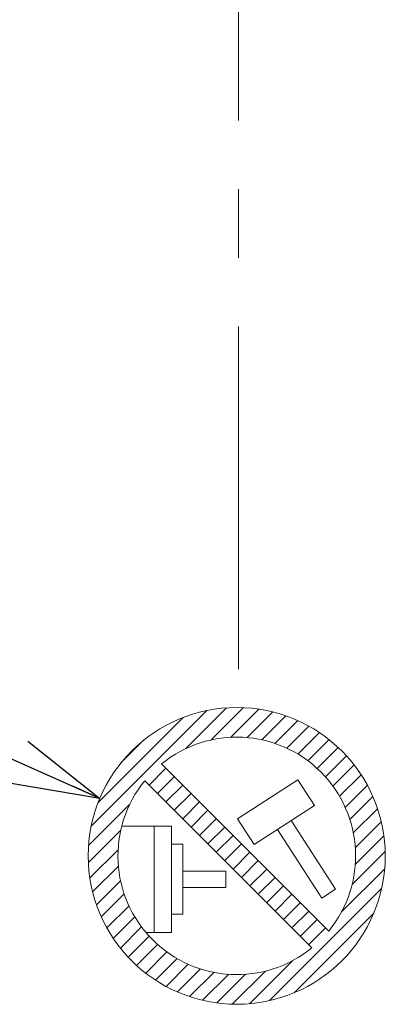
# Model space of a CAD drawing. Header units: millimetres. Extents: x 0 to 840, y 0 to 594.
# Tile 16 of 148: x 187 to 199, y 232 to 265. Entities that reach past the tile are written whole.
import ezdxf

# ---------------------------------------------------------------- set-up
doc = ezdxf.new("R2010")
doc.units = ezdxf.units.MM
doc.header["$LTSCALE"] = 0.36378
doc.linetypes.add('CENTER', pattern=[50.8, 31.75, -6.35, 6.35, -6.35])
doc.layers.add('NoLayerName_001', color=7, linetype='Continuous')
doc.styles.get("Standard").update_dxf_attribs({"font": 'txt', "bigfont": 'extfont2'})
doc.dimstyles.get("Standard").update_dxf_attribs({"dimtxt": 2.5, "dimasz": 2.5, "dimexe": 1, "dimexo": 1, "dimtad": 1, "dimdec": 3, "dimzin": 0, "dimdsep": 46, "dimtxsty": 'Standard', "dimcen": 2.5, "dimadec": 3, "dimazin": 0, "dimtfac": 0.75, "dimtdec": 3, "dimtmove": 0, "dimatfit": 3, "dimfxl": 1, "dimarcsym": 0})

# ---------------------------------------------------------------- blocks, each defined once
blk = doc.blocks.new('*X35')
at = {"color": 2, "linetype": 'Continuous', "lineweight": 13}
for p, q in [((3.267, 8.605), (4.648, 9.986)), ((4.131, 8.903), (5.22, 9.993)), ((0.096, 6), (3.992, 9.896)), ((0.331, 6.801), (3.192, 9.661)), ((4.786, 8.992), (5.736, 9.943)), ((5.342, 8.983), (6.207, 9.848)), ((5.834, 8.909), (6.643, 9.718)), ((6.277, 8.787), (7.047, 9.557)), ((6.681, 8.625), (7.424, 9.368)), ((7.051, 8.429), (7.775, 9.153)), ((1.109, 8.144), (1.849, 8.884)), ((7.389, 8.202), (8.102, 8.915)), ((7.699, 7.946), (8.406, 8.653)), ((7.98, 7.661), (8.688, 8.369)), ((8.232, 7.347), (8.946, 8.062)), ((2.044, 7.383), (2.61, 7.948)), ((2.327, 7.1), (2.893, 7.665)), ((8.455, 7.005), (9.181, 7.731)), ((2.61, 6.817), (3.176, 7.383)), ((8.646, 6.631), (9.393, 7.377)), ((2.893, 6.534), (3.459, 7.1)), ((8.803, 6.222), (9.578, 6.996)), ((0.007, 5.345), (1.387, 6.725)), ((3.176, 6.251), (3.742, 6.817)), ((3.459, 5.968), (4.024, 6.534)), ((8.919, 5.772), (9.735, 6.588)), ((3.742, 5.685), (4.307, 6.251)), ((8.985, 5.273), (9.861, 6.148)), ((0, 4.772), (1.089, 5.862)), ((4.024, 5.403), (4.59, 5.968)), ((4.307, 5.12), (4.873, 5.685)), ((8.984, 4.706), (9.949, 5.671)), ((4.59, 4.837), (5.156, 5.403)), ((0.05, 4.257), (1, 5.207)), ((4.873, 4.554), (5.439, 5.12)), ((8.877, 4.032), (9.993, 5.148)), ((0.144, 3.785), (1.01, 4.651)), ((5.156, 4.271), (5.721, 4.837)), ((5.439, 3.988), (6.004, 4.554)), ((8.523, 3.113), (9.976, 4.566)), ((0.274, 3.35), (1.084, 4.159)), ((5.721, 3.706), (6.287, 4.271)), ((6.004, 3.423), (6.57, 3.988)), ((0.436, 2.945), (1.206, 3.716)), ((6.096, 0.121), (9.872, 3.896)), ((6.287, 3.14), (6.853, 3.706)), ((6.57, 2.857), (7.136, 3.423)), ((0.625, 2.569), (1.368, 3.312)), ((6.853, 2.574), (7.418, 3.14)), ((6.928, 0.386), (9.606, 3.065)), ((0.839, 2.217), (1.564, 2.942)), ((7.136, 2.291), (7.701, 2.857)), ((1.078, 1.89), (1.791, 2.603)), ((7.418, 2.008), (7.984, 2.574)), ((1.339, 1.586), (2.047, 2.294)), ((1.624, 1.305), (2.332, 2.013)), ((1.931, 1.046), (2.645, 1.761)), ((2.261, 0.811), (2.988, 1.538)), ((2.616, 0.6), (3.362, 1.346)), ((5.426, 0.016), (6.879, 1.469)), ((2.996, 0.415), (3.771, 1.19)), ((3.405, 0.257), (4.221, 1.073)), ((3.845, 0.132), (4.72, 1.007)), ((4.322, 0.043), (5.287, 1.008)), ((4.844, 0), (5.96, 1.116))]:
    blk.add_line(p, q, dxfattribs=at)

msp = doc.modelspace()

# ---------------------------------------------------------------- linework, layer by layer
at = {"layer": 'NoLayerName_001', "color": 2, "linetype": 'CENTER', "lineweight": 13}
msp.add_line((194.0704, 243.2098), (194.0704, 273.126), dxfattribs=at)
at = {"layer": 'NoLayerName_001', "color": 2, "linetype": 'Continuous', "lineweight": 13}
for p, q in [((191.4846, 240.0161), (197.1131, 234.3876)), ((190.9189, 239.4504), (196.5474, 233.8219)), ((196.0684, 239.4836), (194.0418, 238.1725)), ((196.6304, 238.6151), (196.0684, 239.4836)), ((196.6304, 238.6151), (194.6037, 237.304)), ((194.6037, 237.304), (194.0418, 238.1725)), ((190.144, 237.923), (191.8209, 237.923)), ((191.2312, 234.3368), (191.2312, 237.923)), ((191.8209, 234.3368), (191.8209, 237.923)), ((197.3433, 235.7989), (195.8486, 238.1093)), ((196.8801, 235.4993), (195.3854, 237.8097)), ((191.8209, 237.3092), (192.1968, 237.3092)), ((192.1968, 234.9506), (192.1968, 237.3092)), ((193.645, 236.4057), (192.1968, 236.4057)), ((193.645, 235.854), (193.645, 236.4057)), ((193.645, 235.854), (192.1968, 235.854)), ((196.8801, 235.4993), (197.3433, 235.7989)), ((192.1968, 234.9506), (191.8209, 234.9506)), ((190.9612, 234.3368), (191.8209, 234.3368))]:
    msp.add_line(p, q, dxfattribs=at)
msp.add_circle((194.016, 236.919), 5, dxfattribs=at)
for start, end in [(320.73917, 129.26083), (140.73917, 309.26083)]:
    msp.add_arc((194.016, 236.919), 4, start, end, dxfattribs=at)

# ---------------------------------------------------------------- block references
at = {"color": 2, "linetype": 'Continuous', "lineweight": 13}
msp.add_blockref('*X35', (189.0211, 231.9213), dxfattribs=at)

# ---------------------------------------------------------------- leaders
at = {"layer": 'NoLayerName_001', "color": 3, "linetype": 'Continuous', "lineweight": 13, "annotation_type": 0, "has_hookline": 1, "hookline_direction": 1, "text_width": 33.8314}
msp.add_leader([(189.4067, 238.8567), (130.7463, 264.9288), (127.7463, 264.9288)], dimstyle='Standard', override={"dimtxt": 7, "dimasz": 3, "dimldrblk": 'OPEN30'}, dxfattribs=at)

doc.saveas('drawing.dxf')
